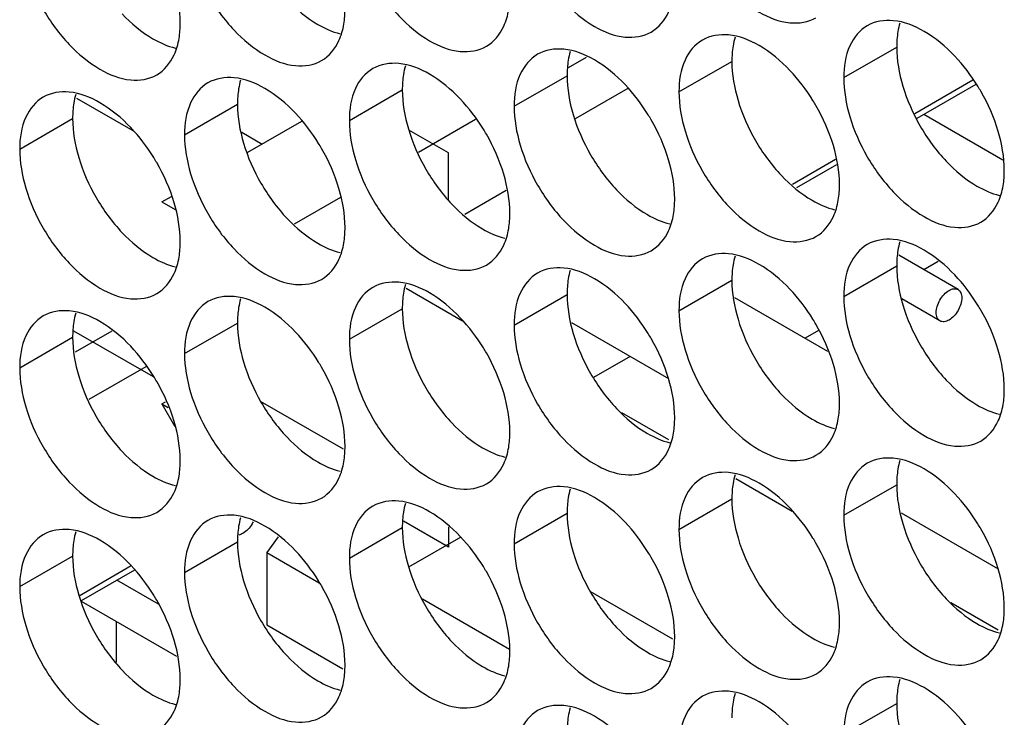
# Model space of a CAD drawing. Header units: inches. Extents: x 0 to 34, y 0 to 22.
# Tile 77 of 118: x 16.287 to 16.491, y 14.952 to 15.097. Entities that reach past the tile are written whole.
import ezdxf

# ---------------------------------------------------------------- set-up
doc = ezdxf.new("R2010")
doc.units = ezdxf.units.IN
doc.header["$LTSCALE"] = 1.87
doc.header["$MEASUREMENT"] = 0
doc.layers.get('0').update_dxf_attribs({"linetype": 'CONTINUOUS'})
doc.layers.add('5_ALL_CURVES', color=7, linetype='CONTINUOUS')

msp = doc.modelspace()

# ---------------------------------------------------------------- linework, layer by layer
at = {"color": 7, "linetype": 'CONTINUOUS'}
for p, q in [((16.45765, 15.08455), (16.46861, 15.09088)), ((16.4007, 15.08667), (16.40439, 15.0888)), ((16.42353, 15.08159), (16.43449, 15.08792)), ((16.38941, 15.07864), (16.40037, 15.08496)), ((16.48434, 15.084), (16.47236, 15.07708)), ((16.48498, 15.08314), (16.47278, 15.0761)), ((16.3553, 15.07568), (16.36626, 15.08201)), ((16.41297, 15.08232), (16.40202, 15.076)), ((16.29883, 15.08033), (16.31051, 15.07359)), ((16.32118, 15.07272), (16.33214, 15.07905)), ((16.49055, 15.06747), (16.4742, 15.07691)), ((16.28706, 15.06976), (16.29802, 15.07609)), ((16.3454, 15.07549), (16.33424, 15.06905)), ((16.38143, 15.07588), (16.36963, 15.06907)), ((16.45595, 15.0676), (16.44702, 15.06244)), ((16.45613, 15.06648), (16.4479, 15.06173)), ((16.38779, 15.06118), (16.37918, 15.05621)), ((16.31649, 15.0588), (16.31847, 15.05994)), ((16.31649, 15.0588), (16.31925, 15.05721)), ((16.35344, 15.05972), (16.34388, 15.0542)), ((16.48131, 15.04066), (16.46903, 15.04776)), ((16.47719, 15.04647), (16.47422, 15.04476)), ((16.45765, 15.03924), (16.46861, 15.04557)), ((16.42353, 15.03628), (16.43449, 15.04261)), ((16.36707, 15.04093), (16.37874, 15.03419)), ((16.38941, 15.03332), (16.40037, 15.03965)), ((16.43505, 15.03903), (16.45431, 15.02792)), ((16.47756, 15.03417), (16.46968, 15.03872)), ((16.3553, 15.03036), (16.36626, 15.03669)), ((16.30613, 15.03206), (16.29851, 15.02766)), ((16.32118, 15.02741), (16.33214, 15.03373)), ((16.45245, 15.03219), (16.44968, 15.03059)), ((16.28706, 15.02445), (16.29802, 15.03078)), ((16.41346, 15.0268), (16.40587, 15.02242)), ((16.31316, 15.02469), (16.30137, 15.01789)), ((16.31649, 15.01696), (16.31726, 15.0174)), ((16.31649, 15.01696), (16.31778, 15.01621)), ((16.31649, 15.01696), (16.31919, 15.01228)), ((16.35406, 15.00761), (16.33694, 15.0175)), ((16.41161, 15.01521), (16.42136, 15.00958)), ((16.4353, 15.00153), (16.44698, 14.99479)), ((16.45765, 14.99392), (16.46861, 15.00025)), ((16.42353, 14.99096), (16.43449, 14.99729)), ((16.38941, 14.98801), (16.40037, 14.99434)), ((16.3553, 14.98505), (16.36626, 14.99138)), ((16.34055, 14.98946), (16.33819, 14.98622)), ((16.37835, 14.9894), (16.36758, 14.98318)), ((16.32118, 14.98209), (16.33214, 14.98842)), ((16.28706, 14.97913), (16.29802, 14.98546)), ((16.33819, 14.98622), (16.34905, 14.97994)), ((16.33819, 14.98622), (16.33819, 14.97121)), ((16.31016, 14.98342), (16.29937, 14.97719)), ((16.3108, 14.98257), (16.29979, 14.97621)), ((16.31579, 14.9755), (16.30717, 14.98047)), ((16.4223, 14.96822), (16.40518, 14.9781)), ((16.31956, 14.96466), (16.29988, 14.97602)), ((16.37044, 14.97658), (16.38848, 14.96616)), ((16.47984, 14.97582), (16.4896, 14.97018)), ((16.30708, 14.96343), (16.30708, 14.97186)), ((16.33819, 14.97121), (16.35395, 14.96211)), ((16.45765, 14.94861), (16.46861, 14.95494))]:
    msp.add_line(p, q, dxfattribs=at)
at = {"color": 3, "linetype": 'CONTINUOUS'}
for p, q in [((16.33305, 15.07323), (16.33726, 15.07079)), ((16.40129, 15.03383), (16.42137, 15.02223)), ((16.46952, 14.99443), (16.48961, 14.98283))]:
    msp.add_line(p, q, dxfattribs=at)
at = {"color": 7, "linetype": 'CONTINUOUS'}
for points, knots in [([(16.4248, 15.11883), (16.42566, 15.11593), (16.42811, 15.11037), (16.43333, 15.10323), (16.43951, 15.09805), (16.44597, 15.0954), (16.45031, 15.09605), (16.4519, 15.09696)], [0, 0, 0, 0, 0.235115, 0.470233, 0.682481, 0.857347, 1, 1, 1, 1]), ([(16.39068, 15.11588), (16.39154, 15.11297), (16.39399, 15.10741), (16.39921, 15.10028), (16.4054, 15.09509), (16.41186, 15.09244), (16.41619, 15.09309), (16.41778, 15.094)], [0, 0, 0, 0, 0.235115, 0.470233, 0.682481, 0.857347, 1, 1, 1, 1]), ([(16.35656, 15.11292), (16.35742, 15.11001), (16.35988, 15.10445), (16.3651, 15.09732), (16.37128, 15.09213), (16.37774, 15.08948), (16.38208, 15.09013), (16.38366, 15.09105)], [0, 0, 0, 0, 0.235115, 0.470233, 0.682481, 0.857347, 1, 1, 1, 1]), ([(16.32244, 15.10996), (16.32331, 15.10706), (16.32576, 15.1015), (16.33098, 15.09436), (16.33716, 15.08918), (16.34362, 15.08652), (16.34796, 15.08717), (16.34955, 15.08809)], [0, 0, 0, 0, 0.235115, 0.470233, 0.682481, 0.857347, 1, 1, 1, 1]), ([(16.28832, 15.107), (16.28919, 15.1041), (16.29164, 15.09854), (16.29686, 15.0914), (16.30304, 15.08622), (16.3095, 15.08357), (16.31384, 15.08421), (16.31543, 15.08513)], [0, 0, 0, 0, 0.235115, 0.470233, 0.682481, 0.857347, 1, 1, 1, 1]), ([(16.41778, 15.094), (16.41937, 15.09492), (16.42139, 15.09745), (16.42221, 15.10038), (16.4224, 15.10155)], [0, 0, 0, 0, 0.608607, 1, 1, 1, 1]), ([(16.38366, 15.09105), (16.38525, 15.09196), (16.38727, 15.09449), (16.38809, 15.09743), (16.38829, 15.0986)], [0, 0, 0, 0, 0.608607, 1, 1, 1, 1]), ([(16.34955, 15.08809), (16.35113, 15.089), (16.35315, 15.09153), (16.35398, 15.09447), (16.35417, 15.09564)], [0, 0, 0, 0, 0.608607, 1, 1, 1, 1]), ([(16.46252, 15.09531), (16.46093, 15.09439), (16.4582, 15.09097), (16.45765, 15.0868), (16.45765, 15.08455)], [0, 0, 0, 0, 0.44922, 1, 1, 1, 1]), ([(16.48063, 15.08901), (16.47875, 15.09099), (16.4749, 15.09422), (16.47018, 15.09616), (16.46791, 15.09635)], [0, 0, 0, 0, 0.548282, 1, 1, 1, 1]), ([(16.44651, 15.08605), (16.44463, 15.08804), (16.44078, 15.09126), (16.43606, 15.0932), (16.43379, 15.0934)], [0, 0, 0, 0, 0.548282, 1, 1, 1, 1]), ([(16.31543, 15.08513), (16.31702, 15.08605), (16.31903, 15.08858), (16.31986, 15.09151), (16.32005, 15.09268)], [0, 0, 0, 0, 0.608607, 1, 1, 1, 1]), ([(16.4284, 15.09235), (16.42681, 15.09143), (16.42408, 15.08801), (16.42353, 15.08384), (16.42353, 15.08159)], [0, 0, 0, 0, 0.44922, 1, 1, 1, 1]), ([(16.39428, 15.08939), (16.39269, 15.08848), (16.38996, 15.08505), (16.38941, 15.08088), (16.38941, 15.07864)], [0, 0, 0, 0, 0.44922, 1, 1, 1, 1]), ([(16.41239, 15.0831), (16.41051, 15.08508), (16.40666, 15.0883), (16.40195, 15.09024), (16.39967, 15.09044)], [0, 0, 0, 0, 0.548282, 1, 1, 1, 1]), ([(16.37827, 15.08014), (16.37639, 15.08212), (16.37255, 15.08535), (16.36783, 15.08728), (16.36555, 15.08748)], [0, 0, 0, 0, 0.548282, 1, 1, 1, 1]), ([(16.36016, 15.08643), (16.35857, 15.08552), (16.35584, 15.08209), (16.3553, 15.07792), (16.3553, 15.07568)], [0, 0, 0, 0, 0.44922, 1, 1, 1, 1]), ([(16.32604, 15.08348), (16.32446, 15.08256), (16.32172, 15.07913), (16.32118, 15.07496), (16.32118, 15.07272)], [0, 0, 0, 0, 0.44922, 1, 1, 1, 1]), ([(16.34415, 15.07718), (16.34228, 15.07916), (16.33843, 15.08239), (16.33371, 15.08433), (16.33144, 15.08452)], [0, 0, 0, 0, 0.548282, 1, 1, 1, 1]), ([(16.31004, 15.07422), (16.30816, 15.0762), (16.30431, 15.07943), (16.29959, 15.08137), (16.29732, 15.08157)], [0, 0, 0, 0, 0.548282, 1, 1, 1, 1]), ([(16.48962, 15.07343), (16.48875, 15.07634), (16.48737, 15.07949), (16.48561, 15.08243), (16.4854, 15.08277)], [0, 0, 0, 0, 0.882712, 1, 1, 1, 1]), ([(16.29193, 15.08052), (16.29034, 15.0796), (16.28761, 15.07618), (16.28706, 15.07201), (16.28706, 15.06976)], [0, 0, 0, 0, 0.44922, 1, 1, 1, 1]), ([(16.4555, 15.07048), (16.45464, 15.07338), (16.45325, 15.07653), (16.45149, 15.07947), (16.45128, 15.07982)], [0, 0, 0, 0, 0.882712, 1, 1, 1, 1]), ([(16.42138, 15.06752), (16.42052, 15.07043), (16.41913, 15.07357), (16.41737, 15.07652), (16.41716, 15.07686)], [0, 0, 0, 0, 0.882712, 1, 1, 1, 1]), ([(16.45891, 15.07648), (16.45978, 15.07357), (16.46223, 15.06801), (16.46745, 15.06088), (16.47363, 15.05569), (16.48009, 15.05304), (16.48443, 15.05369), (16.48602, 15.05461)], [0, 0, 0, 0, 0.235115, 0.470233, 0.682481, 0.857347, 1, 1, 1, 1]), ([(16.38726, 15.06456), (16.3864, 15.06747), (16.38501, 15.07062), (16.38326, 15.07356), (16.38305, 15.0739)], [0, 0, 0, 0, 0.882712, 1, 1, 1, 1]), ([(16.4248, 15.07352), (16.42566, 15.07061), (16.42811, 15.06505), (16.43333, 15.05792), (16.43951, 15.05274), (16.44597, 15.05008), (16.45031, 15.05073), (16.4519, 15.05165)], [0, 0, 0, 0, 0.235115, 0.470233, 0.682481, 0.857347, 1, 1, 1, 1]), ([(16.35315, 15.0616), (16.35228, 15.06451), (16.35089, 15.06766), (16.34914, 15.0706), (16.34893, 15.07094)], [0, 0, 0, 0, 0.882712, 1, 1, 1, 1]), ([(16.39068, 15.07056), (16.39154, 15.06766), (16.39399, 15.0621), (16.39921, 15.05496), (16.4054, 15.04978), (16.41186, 15.04712), (16.41619, 15.04777), (16.41778, 15.04869)], [0, 0, 0, 0, 0.235115, 0.470233, 0.682481, 0.857347, 1, 1, 1, 1]), ([(16.31903, 15.05865), (16.31817, 15.06155), (16.31678, 15.0647), (16.31502, 15.06764), (16.31481, 15.06799)], [0, 0, 0, 0, 0.882712, 1, 1, 1, 1]), ([(16.35656, 15.0676), (16.35742, 15.0647), (16.35988, 15.05914), (16.3651, 15.05201), (16.37128, 15.04682), (16.37774, 15.04417), (16.38208, 15.04482), (16.38366, 15.04573)], [0, 0, 0, 0, 0.235115, 0.470233, 0.682481, 0.857347, 1, 1, 1, 1]), ([(16.32244, 15.06465), (16.32331, 15.06174), (16.32576, 15.05618), (16.33098, 15.04905), (16.33716, 15.04386), (16.34362, 15.04121), (16.34796, 15.04186), (16.34955, 15.04277)], [0, 0, 0, 0, 0.235115, 0.470233, 0.682481, 0.857347, 1, 1, 1, 1]), ([(16.28832, 15.06169), (16.28919, 15.05878), (16.29164, 15.05322), (16.29686, 15.04609), (16.30304, 15.04091), (16.3095, 15.03825), (16.31384, 15.0389), (16.31543, 15.03982)], [0, 0, 0, 0, 0.235115, 0.470233, 0.682481, 0.857347, 1, 1, 1, 1]), ([(16.48602, 15.05461), (16.4876, 15.05552), (16.48962, 15.05805), (16.49045, 15.06098), (16.49064, 15.06216)], [0, 0, 0, 0, 0.608607, 1, 1, 1, 1]), ([(16.4519, 15.05165), (16.45349, 15.05256), (16.4555, 15.05509), (16.45633, 15.05803), (16.45652, 15.0592)], [0, 0, 0, 0, 0.608607, 1, 1, 1, 1]), ([(16.41778, 15.04869), (16.41937, 15.04961), (16.42139, 15.05213), (16.42221, 15.05507), (16.4224, 15.05624)], [0, 0, 0, 0, 0.608607, 1, 1, 1, 1]), ([(16.38366, 15.04573), (16.38525, 15.04665), (16.38727, 15.04918), (16.38809, 15.05211), (16.38829, 15.05328)], [0, 0, 0, 0, 0.608607, 1, 1, 1, 1]), ([(16.48063, 15.0437), (16.47875, 15.04568), (16.4749, 15.0489), (16.47018, 15.05084), (16.46791, 15.05104)], [0, 0, 0, 0, 0.548282, 1, 1, 1, 1]), ([(16.34955, 15.04277), (16.35113, 15.04369), (16.35315, 15.04622), (16.35398, 15.04915), (16.35417, 15.05032)], [0, 0, 0, 0, 0.608607, 1, 1, 1, 1]), ([(16.46252, 15.04999), (16.46093, 15.04908), (16.4582, 15.04565), (16.45765, 15.04148), (16.45765, 15.03924)], [0, 0, 0, 0, 0.44922, 1, 1, 1, 1]), ([(16.31543, 15.03982), (16.31702, 15.04073), (16.31903, 15.04326), (16.31986, 15.0462), (16.32005, 15.04737)], [0, 0, 0, 0, 0.608607, 1, 1, 1, 1]), ([(16.4284, 15.04704), (16.42681, 15.04612), (16.42408, 15.04269), (16.42353, 15.03852), (16.42353, 15.03628)], [0, 0, 0, 0, 0.44922, 1, 1, 1, 1]), ([(16.44651, 15.04074), (16.44463, 15.04272), (16.44078, 15.04595), (16.43606, 15.04789), (16.43379, 15.04808)], [0, 0, 0, 0, 0.548282, 1, 1, 1, 1]), ([(16.41239, 15.03778), (16.41051, 15.03976), (16.40666, 15.04299), (16.40195, 15.04493), (16.39967, 15.04512)], [0, 0, 0, 0, 0.548282, 1, 1, 1, 1]), ([(16.39428, 15.04408), (16.39269, 15.04316), (16.38996, 15.03974), (16.38941, 15.03557), (16.38941, 15.03332)], [0, 0, 0, 0, 0.44922, 1, 1, 1, 1]), ([(16.36016, 15.04112), (16.35857, 15.0402), (16.35584, 15.03678), (16.3553, 15.03261), (16.3553, 15.03036)], [0, 0, 0, 0, 0.44922, 1, 1, 1, 1]), ([(16.37827, 15.03482), (16.37639, 15.03681), (16.37255, 15.04003), (16.36783, 15.04197), (16.36555, 15.04217)], [0, 0, 0, 0, 0.548282, 1, 1, 1, 1]), ([(16.47756, 15.03417), (16.47731, 15.03431), (16.47687, 15.03486), (16.47672, 15.03597), (16.47695, 15.03723), (16.47752, 15.03852), (16.47835, 15.03966), (16.47906, 15.04026), (16.47944, 15.04048)], [0, 0, 0, 0, 0.11765, 0.261899, 0.436986, 0.630945, 0.824906, 1, 1, 1, 1]), ([(16.47944, 15.04048), (16.47975, 15.04066), (16.48037, 15.04091), (16.48106, 15.04081), (16.48131, 15.04066)], [0, 0, 0, 0, 0.550728, 1, 1, 1, 1]), ([(16.48131, 15.04066), (16.48156, 15.04052), (16.482, 15.03997), (16.48215, 15.03887), (16.48193, 15.0376), (16.48136, 15.03631), (16.48053, 15.03517), (16.47981, 15.03457), (16.47944, 15.03435)], [0, 0, 0, 0, 0.11765, 0.261899, 0.436986, 0.630945, 0.824906, 1, 1, 1, 1]), ([(16.32604, 15.03816), (16.32446, 15.03725), (16.32172, 15.03382), (16.32118, 15.02965), (16.32118, 15.02741)], [0, 0, 0, 0, 0.44922, 1, 1, 1, 1]), ([(16.34415, 15.03187), (16.34228, 15.03385), (16.33843, 15.03707), (16.33371, 15.03901), (16.33144, 15.03921)], [0, 0, 0, 0, 0.548282, 1, 1, 1, 1]), ([(16.31004, 15.02891), (16.30816, 15.03089), (16.30431, 15.03412), (16.29959, 15.03605), (16.29732, 15.03625)], [0, 0, 0, 0, 0.548282, 1, 1, 1, 1]), ([(16.48962, 15.02812), (16.48875, 15.03103), (16.48737, 15.03418), (16.48561, 15.03712), (16.4854, 15.03746)], [0, 0, 0, 0, 0.882712, 1, 1, 1, 1]), ([(16.29193, 15.0352), (16.29034, 15.03429), (16.28761, 15.03086), (16.28706, 15.02669), (16.28706, 15.02445)], [0, 0, 0, 0, 0.44922, 1, 1, 1, 1]), ([(16.4555, 15.02516), (16.45464, 15.02807), (16.45325, 15.03122), (16.45149, 15.03416), (16.45128, 15.0345)], [0, 0, 0, 0, 0.882712, 1, 1, 1, 1]), ([(16.47944, 15.03435), (16.47913, 15.03417), (16.47851, 15.03392), (16.47781, 15.03402), (16.47756, 15.03417)], [0, 0, 0, 0, 0.550728, 1, 1, 1, 1]), ([(16.42138, 15.02221), (16.42052, 15.02511), (16.41913, 15.02826), (16.41737, 15.0312), (16.41716, 15.03154)], [0, 0, 0, 0, 0.882712, 1, 1, 1, 1]), ([(16.45891, 15.03116), (16.45978, 15.02826), (16.46223, 15.0227), (16.46745, 15.01556), (16.47363, 15.01038), (16.48009, 15.00773), (16.48443, 15.00838), (16.48602, 15.00929)], [0, 0, 0, 0, 0.235115, 0.470233, 0.682481, 0.857347, 1, 1, 1, 1]), ([(16.38726, 15.01925), (16.3864, 15.02215), (16.38501, 15.0253), (16.38326, 15.02825), (16.38305, 15.02859)], [0, 0, 0, 0, 0.882712, 1, 1, 1, 1]), ([(16.4248, 15.02821), (16.42566, 15.0253), (16.42811, 15.01974), (16.43333, 15.01261), (16.43951, 15.00742), (16.44597, 15.00477), (16.45031, 15.00542), (16.4519, 15.00633)], [0, 0, 0, 0, 0.235115, 0.470233, 0.682481, 0.857347, 1, 1, 1, 1]), ([(16.35315, 15.01629), (16.35228, 15.0192), (16.35089, 15.02234), (16.34914, 15.02529), (16.34893, 15.02563)], [0, 0, 0, 0, 0.882712, 1, 1, 1, 1]), ([(16.39068, 15.02525), (16.39154, 15.02234), (16.39399, 15.01678), (16.39921, 15.00965), (16.4054, 15.00446), (16.41186, 15.00181), (16.41619, 15.00246), (16.41778, 15.00338)], [0, 0, 0, 0, 0.235115, 0.470233, 0.682481, 0.857347, 1, 1, 1, 1]), ([(16.31903, 15.01333), (16.31817, 15.01624), (16.31678, 15.01939), (16.31502, 15.02233), (16.31481, 15.02267)], [0, 0, 0, 0, 0.882712, 1, 1, 1, 1]), ([(16.35656, 15.02229), (16.35742, 15.01938), (16.35988, 15.01382), (16.3651, 15.00669), (16.37128, 15.00151), (16.37774, 14.99885), (16.38208, 14.9995), (16.38366, 15.00042)], [0, 0, 0, 0, 0.235115, 0.470233, 0.682481, 0.857347, 1, 1, 1, 1]), ([(16.32244, 15.01933), (16.32331, 15.01643), (16.32576, 15.01087), (16.33098, 15.00373), (16.33716, 14.99855), (16.34362, 14.9959), (16.34796, 14.99654), (16.34955, 14.99746)], [0, 0, 0, 0, 0.235115, 0.470233, 0.682481, 0.857347, 1, 1, 1, 1]), ([(16.28832, 15.01637), (16.28919, 15.01347), (16.29164, 15.00791), (16.29686, 15.00078), (16.30304, 14.99559), (16.3095, 14.99294), (16.31384, 14.99359), (16.31543, 14.9945)], [0, 0, 0, 0, 0.235115, 0.470233, 0.682481, 0.857347, 1, 1, 1, 1]), ([(16.48602, 15.00929), (16.4876, 15.01021), (16.48962, 15.01274), (16.49045, 15.01567), (16.49064, 15.01684)], [0, 0, 0, 0, 0.608607, 1, 1, 1, 1]), ([(16.4519, 15.00633), (16.45349, 15.00725), (16.4555, 15.00978), (16.45633, 15.01271), (16.45652, 15.01388)], [0, 0, 0, 0, 0.608607, 1, 1, 1, 1]), ([(16.41778, 15.00338), (16.41937, 15.00429), (16.42139, 15.00682), (16.42221, 15.00976), (16.4224, 15.01093)], [0, 0, 0, 0, 0.608607, 1, 1, 1, 1]), ([(16.38366, 15.00042), (16.38525, 15.00133), (16.38727, 15.00386), (16.38809, 15.0068), (16.38829, 15.00797)], [0, 0, 0, 0, 0.608607, 1, 1, 1, 1]), ([(16.48063, 14.99838), (16.47875, 15.00037), (16.4749, 15.00359), (16.47018, 15.00553), (16.46791, 15.00573)], [0, 0, 0, 0, 0.548282, 1, 1, 1, 1]), ([(16.34955, 14.99746), (16.35113, 14.99838), (16.35315, 15.00091), (16.35398, 15.00384), (16.35417, 15.00501)], [0, 0, 0, 0, 0.608607, 1, 1, 1, 1]), ([(16.46252, 15.00468), (16.46093, 15.00376), (16.4582, 15.00034), (16.45765, 14.99617), (16.45765, 14.99392)], [0, 0, 0, 0, 0.44922, 1, 1, 1, 1]), ([(16.31543, 14.9945), (16.31702, 14.99542), (16.31903, 14.99795), (16.31986, 15.00088), (16.32005, 15.00205)], [0, 0, 0, 0, 0.608607, 1, 1, 1, 1]), ([(16.4284, 15.00172), (16.42681, 15.00081), (16.42408, 14.99738), (16.42353, 14.99321), (16.42353, 14.99096)], [0, 0, 0, 0, 0.44922, 1, 1, 1, 1]), ([(16.44651, 14.99543), (16.44463, 14.99741), (16.44078, 15.00063), (16.43606, 15.00257), (16.43379, 15.00277)], [0, 0, 0, 0, 0.548282, 1, 1, 1, 1]), ([(16.41239, 14.99247), (16.41051, 14.99445), (16.40666, 14.99767), (16.40195, 14.99961), (16.39967, 14.99981)], [0, 0, 0, 0, 0.548282, 1, 1, 1, 1]), ([(16.39428, 14.99876), (16.39269, 14.99785), (16.38996, 14.99442), (16.38941, 14.99025), (16.38941, 14.98801)], [0, 0, 0, 0, 0.44922, 1, 1, 1, 1]), ([(16.36016, 14.99581), (16.35857, 14.99489), (16.35584, 14.99146), (16.3553, 14.98729), (16.3553, 14.98505)], [0, 0, 0, 0, 0.44922, 1, 1, 1, 1]), ([(16.37827, 14.98951), (16.37639, 14.99149), (16.37255, 14.99472), (16.36783, 14.99666), (16.36555, 14.99685)], [0, 0, 0, 0, 0.548282, 1, 1, 1, 1]), ([(16.34415, 14.98655), (16.34228, 14.98853), (16.33843, 14.99176), (16.33371, 14.9937), (16.33144, 14.9939)], [0, 0, 0, 0, 0.548282, 1, 1, 1, 1]), ([(16.32604, 14.99285), (16.32446, 14.99193), (16.32172, 14.98851), (16.32118, 14.98434), (16.32118, 14.98209)], [0, 0, 0, 0, 0.44922, 1, 1, 1, 1]), ([(16.33537, 14.99252), (16.3353, 14.99239), (16.335, 14.99183), (16.33437, 14.99096), (16.33342, 14.99017), (16.33272, 14.98987), (16.33242, 14.98982)], [0, 0, 0, 0, 0.108323, 0.458809, 0.775203, 1, 1, 1, 1]), ([(16.48962, 14.98281), (16.48875, 14.98571), (16.48737, 14.98886), (16.48561, 14.9918), (16.4854, 14.99215)], [0, 0, 0, 0, 0.882712, 1, 1, 1, 1]), ([(16.29193, 14.98989), (16.29034, 14.98897), (16.28761, 14.98555), (16.28706, 14.98138), (16.28706, 14.97913)], [0, 0, 0, 0, 0.44922, 1, 1, 1, 1]), ([(16.31004, 14.98359), (16.30816, 14.98558), (16.30431, 14.9888), (16.29959, 14.99074), (16.29732, 14.99094)], [0, 0, 0, 0, 0.548282, 1, 1, 1, 1]), ([(16.4555, 14.97985), (16.45464, 14.98275), (16.45325, 14.9859), (16.45149, 14.98885), (16.45128, 14.98919)], [0, 0, 0, 0, 0.882712, 1, 1, 1, 1]), ([(16.42138, 14.97689), (16.42052, 14.9798), (16.41913, 14.98295), (16.41737, 14.98589), (16.41716, 14.98623)], [0, 0, 0, 0, 0.882712, 1, 1, 1, 1]), ([(16.45891, 14.98585), (16.45978, 14.98294), (16.46223, 14.97738), (16.46745, 14.97025), (16.47363, 14.96507), (16.48009, 14.96241), (16.48443, 14.96306), (16.48602, 14.96398)], [0, 0, 0, 0, 0.235115, 0.470233, 0.682481, 0.857347, 1, 1, 1, 1]), ([(16.38726, 14.97393), (16.3864, 14.97684), (16.38501, 14.97999), (16.38326, 14.98293), (16.38305, 14.98327)], [0, 0, 0, 0, 0.882712, 1, 1, 1, 1]), ([(16.4248, 14.98289), (16.42566, 14.97999), (16.42811, 14.97443), (16.43333, 14.96729), (16.43951, 14.96211), (16.44597, 14.95945), (16.45031, 14.9601), (16.4519, 14.96102)], [0, 0, 0, 0, 0.235115, 0.470233, 0.682481, 0.857347, 1, 1, 1, 1]), ([(16.35315, 14.97098), (16.35228, 14.97388), (16.35089, 14.97703), (16.34914, 14.97997), (16.34893, 14.98032)], [0, 0, 0, 0, 0.882712, 1, 1, 1, 1]), ([(16.39068, 14.97993), (16.39154, 14.97703), (16.39399, 14.97147), (16.39921, 14.96433), (16.4054, 14.95915), (16.41186, 14.9565), (16.41619, 14.95715), (16.41778, 14.95806)], [0, 0, 0, 0, 0.235115, 0.470233, 0.682481, 0.857347, 1, 1, 1, 1]), ([(16.31903, 14.96802), (16.31817, 14.97092), (16.31678, 14.97407), (16.31502, 14.97702), (16.31481, 14.97736)], [0, 0, 0, 0, 0.882712, 1, 1, 1, 1]), ([(16.35656, 14.97698), (16.35742, 14.97407), (16.35988, 14.96851), (16.3651, 14.96138), (16.37128, 14.95619), (16.37774, 14.95354), (16.38208, 14.95419), (16.38366, 14.9551)], [0, 0, 0, 0, 0.235115, 0.470233, 0.682481, 0.857347, 1, 1, 1, 1]), ([(16.32244, 14.97402), (16.32331, 14.97111), (16.32576, 14.96555), (16.33098, 14.95842), (16.33716, 14.95323), (16.34362, 14.95058), (16.34796, 14.95123), (16.34955, 14.95215)], [0, 0, 0, 0, 0.235115, 0.470233, 0.682481, 0.857347, 1, 1, 1, 1]), ([(16.28832, 14.97106), (16.28919, 14.96815), (16.29164, 14.9626), (16.29686, 14.95546), (16.30304, 14.95028), (16.3095, 14.94762), (16.31384, 14.94827), (16.31543, 14.94919)], [0, 0, 0, 0, 0.235115, 0.470233, 0.682481, 0.857347, 1, 1, 1, 1]), ([(16.48602, 14.96398), (16.4876, 14.96489), (16.48962, 14.96742), (16.49045, 14.97036), (16.49064, 14.97153)], [0, 0, 0, 0, 0.608607, 1, 1, 1, 1]), ([(16.4519, 14.96102), (16.45349, 14.96193), (16.4555, 14.96446), (16.45633, 14.9674), (16.45652, 14.96857)], [0, 0, 0, 0, 0.608607, 1, 1, 1, 1]), ([(16.41778, 14.95806), (16.41937, 14.95898), (16.42139, 14.96151), (16.42221, 14.96444), (16.4224, 14.96561)], [0, 0, 0, 0, 0.608607, 1, 1, 1, 1]), ([(16.38366, 14.9551), (16.38525, 14.95602), (16.38727, 14.95855), (16.38809, 14.96148), (16.38829, 14.96265)], [0, 0, 0, 0, 0.608607, 1, 1, 1, 1]), ([(16.34955, 14.95215), (16.35113, 14.95306), (16.35315, 14.95559), (16.35398, 14.95853), (16.35417, 14.9597)], [0, 0, 0, 0, 0.608607, 1, 1, 1, 1]), ([(16.46252, 14.95937), (16.46093, 14.95845), (16.4582, 14.95502), (16.45765, 14.95085), (16.45765, 14.94861)], [0, 0, 0, 0, 0.44922, 1, 1, 1, 1]), ([(16.48063, 14.95307), (16.47875, 14.95505), (16.4749, 14.95828), (16.47018, 14.96022), (16.46791, 14.96041)], [0, 0, 0, 0, 0.548282, 1, 1, 1, 1]), ([(16.31543, 14.94919), (16.31702, 14.9501), (16.31903, 14.95263), (16.31986, 14.95557), (16.32005, 14.95674)], [0, 0, 0, 0, 0.608607, 1, 1, 1, 1]), ([(16.44651, 14.95011), (16.44463, 14.95209), (16.44078, 14.95532), (16.43606, 14.95726), (16.43379, 14.95745)], [0, 0, 0, 0, 0.548282, 1, 1, 1, 1]), ([(16.4284, 14.95641), (16.42681, 14.95549), (16.42408, 14.95206), (16.42353, 14.94789), (16.42353, 14.94565)], [0, 0, 0, 0, 0.44922, 1, 1, 1, 1]), ([(16.39428, 14.95345), (16.39269, 14.95253), (16.38996, 14.94911), (16.38941, 14.94494), (16.38941, 14.94269)], [0, 0, 0, 0, 0.44922, 1, 1, 1, 1]), ([(16.41239, 14.94715), (16.41051, 14.94914), (16.40666, 14.95236), (16.40195, 14.9543), (16.39967, 14.9545)], [0, 0, 0, 0, 0.548282, 1, 1, 1, 1])]:
    msp.add_open_spline(points, degree=3, knots=knots, dxfattribs=at)
for points in [[(16.32029, 15.09589), (16.32029, 15.09861), (16.31981, 15.10134), (16.31903, 15.10396)], [(16.35417, 15.09564), (16.35434, 15.0967), (16.35441, 15.09778), (16.35441, 15.09884)], [(16.32005, 15.09268), (16.32023, 15.09374), (16.32029, 15.09482), (16.32029, 15.09589)], [(16.46791, 15.09635), (16.46605, 15.09652), (16.4641, 15.09622), (16.46252, 15.09531)], [(16.43379, 15.0934), (16.43194, 15.09356), (16.42999, 15.09327), (16.4284, 15.09235)], [(16.39967, 15.09044), (16.39782, 15.0906), (16.39587, 15.09031), (16.39428, 15.08939)], [(16.36555, 15.08748), (16.3637, 15.08764), (16.36175, 15.08735), (16.36016, 15.08643)], [(16.4854, 15.08277), (16.48402, 15.08501), (16.48243, 15.08711), (16.48063, 15.08901)], [(16.45128, 15.07982), (16.4499, 15.08205), (16.44831, 15.08415), (16.44651, 15.08605)], [(16.33144, 15.08452), (16.32958, 15.08468), (16.32763, 15.08439), (16.32604, 15.08348)], [(16.41716, 15.07686), (16.41579, 15.07909), (16.41419, 15.08119), (16.41239, 15.0831)], [(16.45765, 15.08455), (16.45765, 15.08183), (16.45813, 15.0791), (16.45891, 15.07648)], [(16.29732, 15.08157), (16.29546, 15.08173), (16.29351, 15.08143), (16.29193, 15.08052)], [(16.42353, 15.08159), (16.42353, 15.07887), (16.42402, 15.07614), (16.4248, 15.07352)], [(16.38305, 15.0739), (16.38167, 15.07613), (16.38008, 15.07823), (16.37827, 15.08014)], [(16.34893, 15.07094), (16.34755, 15.07318), (16.34596, 15.07528), (16.34415, 15.07718)], [(16.38941, 15.07864), (16.38941, 15.07591), (16.3899, 15.07319), (16.39068, 15.07056)], [(16.3553, 15.07568), (16.3553, 15.07295), (16.35578, 15.07023), (16.35656, 15.0676)], [(16.31481, 15.06799), (16.31343, 15.07022), (16.31184, 15.07232), (16.31004, 15.07422)], [(16.49088, 15.06536), (16.49088, 15.06809), (16.4904, 15.07081), (16.48962, 15.07343)], [(16.32118, 15.07272), (16.32118, 15.07), (16.32166, 15.06727), (16.32244, 15.06465)], [(16.28706, 15.06976), (16.28706, 15.06704), (16.28755, 15.06431), (16.28832, 15.06169)], [(16.45677, 15.0624), (16.45677, 15.06513), (16.45628, 15.06785), (16.4555, 15.07048)], [(16.42265, 15.05945), (16.42265, 15.06217), (16.42216, 15.0649), (16.42138, 15.06752)], [(16.49064, 15.06216), (16.49082, 15.06322), (16.49088, 15.0643), (16.49088, 15.06536)], [(16.38853, 15.05649), (16.38853, 15.05921), (16.38804, 15.06194), (16.38726, 15.06456)], [(16.35441, 15.05353), (16.35441, 15.05625), (16.35393, 15.05898), (16.35315, 15.0616)], [(16.45652, 15.0592), (16.4567, 15.06026), (16.45677, 15.06134), (16.45677, 15.0624)], [(16.32029, 15.05057), (16.32029, 15.0533), (16.31981, 15.05602), (16.31903, 15.05865)], [(16.4224, 15.05624), (16.42258, 15.0573), (16.42265, 15.05838), (16.42265, 15.05945)], [(16.38829, 15.05328), (16.38846, 15.05434), (16.38853, 15.05542), (16.38853, 15.05649)], [(16.35417, 15.05032), (16.35434, 15.05138), (16.35441, 15.05246), (16.35441, 15.05353)], [(16.32005, 15.04737), (16.32023, 15.04843), (16.32029, 15.04951), (16.32029, 15.05057)], [(16.46791, 15.05104), (16.46605, 15.0512), (16.4641, 15.05091), (16.46252, 15.04999)], [(16.43379, 15.04808), (16.43194, 15.04824), (16.42999, 15.04795), (16.4284, 15.04704)], [(16.39967, 15.04512), (16.39782, 15.04529), (16.39587, 15.04499), (16.39428, 15.04408)], [(16.36555, 15.04217), (16.3637, 15.04233), (16.36175, 15.04204), (16.36016, 15.04112)], [(16.4854, 15.03746), (16.48402, 15.03969), (16.48243, 15.04179), (16.48063, 15.0437)], [(16.45128, 15.0345), (16.4499, 15.03673), (16.44831, 15.03884), (16.44651, 15.04074)], [(16.33144, 15.03921), (16.32958, 15.03937), (16.32763, 15.03908), (16.32604, 15.03816)], [(16.45765, 15.03924), (16.45765, 15.03651), (16.45813, 15.03379), (16.45891, 15.03116)], [(16.29732, 15.03625), (16.29546, 15.03641), (16.29351, 15.03612), (16.29193, 15.0352)], [(16.41716, 15.03154), (16.41579, 15.03378), (16.41419, 15.03588), (16.41239, 15.03778)], [(16.42353, 15.03628), (16.42353, 15.03356), (16.42402, 15.03083), (16.4248, 15.02821)], [(16.38305, 15.02859), (16.38167, 15.03082), (16.38008, 15.03292), (16.37827, 15.03482)], [(16.38941, 15.03332), (16.38941, 15.0306), (16.3899, 15.02787), (16.39068, 15.02525)], [(16.34893, 15.02563), (16.34755, 15.02786), (16.34596, 15.02996), (16.34415, 15.03187)], [(16.3553, 15.03036), (16.3553, 15.02764), (16.35578, 15.02491), (16.35656, 15.02229)], [(16.31481, 15.02267), (16.31343, 15.0249), (16.31184, 15.027), (16.31004, 15.02891)], [(16.49088, 15.02005), (16.49088, 15.02277), (16.4904, 15.0255), (16.48962, 15.02812)], [(16.32118, 15.02741), (16.32118, 15.02468), (16.32166, 15.02196), (16.32244, 15.01933)], [(16.28706, 15.02445), (16.28706, 15.02172), (16.28755, 15.019), (16.28832, 15.01637)], [(16.45677, 15.01709), (16.45677, 15.01981), (16.45628, 15.02254), (16.4555, 15.02516)], [(16.42265, 15.01413), (16.42265, 15.01686), (16.42216, 15.01958), (16.42138, 15.02221)], [(16.49064, 15.01684), (16.49082, 15.0179), (16.49088, 15.01898), (16.49088, 15.02005)], [(16.38853, 15.01117), (16.38853, 15.0139), (16.38804, 15.01662), (16.38726, 15.01925)], [(16.35441, 15.00822), (16.35441, 15.01094), (16.35393, 15.01367), (16.35315, 15.01629)], [(16.45652, 15.01388), (16.4567, 15.01494), (16.45677, 15.01602), (16.45677, 15.01709)], [(16.4224, 15.01093), (16.42258, 15.01199), (16.42265, 15.01307), (16.42265, 15.01413)], [(16.32029, 15.00526), (16.32029, 15.00798), (16.31981, 15.01071), (16.31903, 15.01333)], [(16.38829, 15.00797), (16.38846, 15.00903), (16.38853, 15.01011), (16.38853, 15.01117)], [(16.35417, 15.00501), (16.35434, 15.00607), (16.35441, 15.00715), (16.35441, 15.00822)], [(16.46791, 15.00573), (16.46605, 15.00589), (16.4641, 15.0056), (16.46252, 15.00468)], [(16.32005, 15.00205), (16.32023, 15.00311), (16.32029, 15.00419), (16.32029, 15.00526)], [(16.43379, 15.00277), (16.43194, 15.00293), (16.42999, 15.00264), (16.4284, 15.00172)], [(16.39967, 14.99981), (16.39782, 14.99997), (16.39587, 14.99968), (16.39428, 14.99876)], [(16.4854, 14.99215), (16.48402, 14.99438), (16.48243, 14.99648), (16.48063, 14.99838)], [(16.36555, 14.99685), (16.3637, 14.99701), (16.36175, 14.99672), (16.36016, 14.99581)], [(16.45128, 14.98919), (16.4499, 14.99142), (16.44831, 14.99352), (16.44651, 14.99543)], [(16.33144, 14.9939), (16.32958, 14.99406), (16.32763, 14.99376), (16.32604, 14.99285)], [(16.45765, 14.99392), (16.45765, 14.9912), (16.45813, 14.98847), (16.45891, 14.98585)], [(16.41716, 14.98623), (16.41579, 14.98846), (16.41419, 14.99056), (16.41239, 14.99247)], [(16.29732, 14.99094), (16.29546, 14.9911), (16.29351, 14.99081), (16.29193, 14.98989)], [(16.38305, 14.98327), (16.38167, 14.98551), (16.38008, 14.98761), (16.37827, 14.98951)], [(16.42353, 14.99096), (16.42353, 14.98824), (16.42402, 14.98552), (16.4248, 14.98289)], [(16.38941, 14.98801), (16.38941, 14.98528), (16.3899, 14.98256), (16.39068, 14.97993)], [(16.34893, 14.98032), (16.34755, 14.98255), (16.34596, 14.98465), (16.34415, 14.98655)], [(16.31481, 14.97736), (16.31343, 14.97959), (16.31184, 14.98169), (16.31004, 14.98359)], [(16.3553, 14.98505), (16.3553, 14.98233), (16.35578, 14.9796), (16.35656, 14.97698)], [(16.32118, 14.98209), (16.32118, 14.97937), (16.32166, 14.97664), (16.32244, 14.97402)], [(16.49088, 14.97473), (16.49088, 14.97746), (16.4904, 14.98018), (16.48962, 14.98281)], [(16.28706, 14.97913), (16.28706, 14.97641), (16.28755, 14.97368), (16.28832, 14.97106)], [(16.45677, 14.97178), (16.45677, 14.9745), (16.45628, 14.97723), (16.4555, 14.97985)], [(16.42265, 14.96882), (16.42265, 14.97154), (16.42216, 14.97427), (16.42138, 14.97689)], [(16.38853, 14.96586), (16.38853, 14.96858), (16.38804, 14.97131), (16.38726, 14.97393)], [(16.49064, 14.97153), (16.49082, 14.97259), (16.49088, 14.97367), (16.49088, 14.97473)], [(16.35441, 14.9629), (16.35441, 14.96563), (16.35393, 14.96835), (16.35315, 14.97098)], [(16.45652, 14.96857), (16.4567, 14.96963), (16.45677, 14.97071), (16.45677, 14.97178)], [(16.4224, 14.96561), (16.42258, 14.96667), (16.42265, 14.96775), (16.42265, 14.96882)], [(16.32029, 14.95994), (16.32029, 14.96267), (16.31981, 14.96539), (16.31903, 14.96802)], [(16.38829, 14.96265), (16.38846, 14.96371), (16.38853, 14.96479), (16.38853, 14.96586)], [(16.35417, 14.9597), (16.35434, 14.96076), (16.35441, 14.96184), (16.35441, 14.9629)], [(16.32005, 14.95674), (16.32023, 14.9578), (16.32029, 14.95888), (16.32029, 14.95994)], [(16.46791, 14.96041), (16.46605, 14.96057), (16.4641, 14.96028), (16.46252, 14.95937)], [(16.43379, 14.95745), (16.43194, 14.95762), (16.42999, 14.95732), (16.4284, 14.95641)], [(16.39967, 14.9545), (16.39782, 14.95466), (16.39587, 14.95437), (16.39428, 14.95345)], [(16.4854, 14.94683), (16.48402, 14.94906), (16.48243, 14.95117), (16.48063, 14.95307)]]:
    msp.add_open_spline(points, degree=3, dxfattribs=at)
at = {"color": 3, "linetype": 'CONTINUOUS'}
for points, knots in [([(16.3424, 15.10071), (16.34427, 15.09873), (16.34768, 15.09588), (16.35177, 15.09403), (16.3534, 15.09365)], [0, 0, 0, 0, 0.619597, 1, 1, 1, 1]), ([(16.30828, 15.09775), (16.31016, 15.09577), (16.31356, 15.09292), (16.31765, 15.09107), (16.31929, 15.09069)], [0, 0, 0, 0, 0.619597, 1, 1, 1, 1]), ([(16.46987, 15.08281), (16.47074, 15.0799), (16.47319, 15.07434), (16.47679, 15.06943), (16.47887, 15.06723)], [0, 0, 0, 0, 0.499997, 1, 1, 1, 1]), ([(16.43576, 15.07985), (16.43662, 15.07694), (16.43907, 15.07138), (16.44267, 15.06647), (16.44475, 15.06427)], [0, 0, 0, 0, 0.499997, 1, 1, 1, 1]), ([(16.40164, 15.07689), (16.4025, 15.07398), (16.40496, 15.06842), (16.40855, 15.06351), (16.41063, 15.06131)], [0, 0, 0, 0, 0.499997, 1, 1, 1, 1]), ([(16.36752, 15.07393), (16.36838, 15.07103), (16.37084, 15.06547), (16.37443, 15.06055), (16.37651, 15.05836)], [0, 0, 0, 0, 0.499997, 1, 1, 1, 1]), ([(16.3334, 15.07098), (16.33427, 15.06807), (16.33672, 15.06251), (16.34032, 15.05759), (16.3424, 15.0554)], [0, 0, 0, 0, 0.499997, 1, 1, 1, 1]), ([(16.29929, 15.06802), (16.30015, 15.06511), (16.3026, 15.05955), (16.3062, 15.05464), (16.30828, 15.05244)], [0, 0, 0, 0, 0.499997, 1, 1, 1, 1]), ([(16.47887, 15.06723), (16.48075, 15.06525), (16.48415, 15.06239), (16.48824, 15.06055), (16.48988, 15.06016)], [0, 0, 0, 0, 0.619597, 1, 1, 1, 1]), ([(16.44475, 15.06427), (16.44663, 15.06229), (16.45003, 15.05944), (16.45412, 15.05759), (16.45576, 15.0572)], [0, 0, 0, 0, 0.619597, 1, 1, 1, 1]), ([(16.41063, 15.06131), (16.41251, 15.05933), (16.41591, 15.05648), (16.42, 15.05463), (16.42164, 15.05425)], [0, 0, 0, 0, 0.619597, 1, 1, 1, 1]), ([(16.37651, 15.05836), (16.37839, 15.05637), (16.3818, 15.05352), (16.38588, 15.05167), (16.38752, 15.05129)], [0, 0, 0, 0, 0.619597, 1, 1, 1, 1]), ([(16.3424, 15.0554), (16.34427, 15.05342), (16.34768, 15.05056), (16.35177, 15.04872), (16.3534, 15.04833)], [0, 0, 0, 0, 0.619597, 1, 1, 1, 1]), ([(16.30828, 15.05244), (16.31016, 15.05046), (16.31356, 15.0476), (16.31765, 15.04576), (16.31929, 15.04537)], [0, 0, 0, 0, 0.619597, 1, 1, 1, 1]), ([(16.46987, 15.03749), (16.47074, 15.03459), (16.47319, 15.02903), (16.47679, 15.02411), (16.47887, 15.02192)], [0, 0, 0, 0, 0.499997, 1, 1, 1, 1]), ([(16.43576, 15.03453), (16.43662, 15.03163), (16.43907, 15.02607), (16.44267, 15.02115), (16.44475, 15.01896)], [0, 0, 0, 0, 0.499997, 1, 1, 1, 1]), ([(16.40164, 15.03158), (16.4025, 15.02867), (16.40496, 15.02311), (16.40855, 15.0182), (16.41063, 15.016)], [0, 0, 0, 0, 0.499997, 1, 1, 1, 1]), ([(16.36752, 15.02862), (16.36838, 15.02571), (16.37084, 15.02015), (16.37443, 15.01524), (16.37651, 15.01304)], [0, 0, 0, 0, 0.499997, 1, 1, 1, 1]), ([(16.3334, 15.02566), (16.33427, 15.02276), (16.33672, 15.0172), (16.34032, 15.01228), (16.3424, 15.01008)], [0, 0, 0, 0, 0.499997, 1, 1, 1, 1]), ([(16.29929, 15.0227), (16.30015, 15.0198), (16.3026, 15.01424), (16.3062, 15.00932), (16.30828, 15.00713)], [0, 0, 0, 0, 0.499997, 1, 1, 1, 1]), ([(16.47887, 15.02192), (16.48075, 15.01993), (16.48415, 15.01708), (16.48824, 15.01523), (16.48988, 15.01485)], [0, 0, 0, 0, 0.619597, 1, 1, 1, 1]), ([(16.44475, 15.01896), (16.44663, 15.01698), (16.45003, 15.01412), (16.45412, 15.01227), (16.45576, 15.01189)], [0, 0, 0, 0, 0.619597, 1, 1, 1, 1]), ([(16.41063, 15.016), (16.41251, 15.01402), (16.41591, 15.01116), (16.42, 15.00932), (16.42164, 15.00893)], [0, 0, 0, 0, 0.619597, 1, 1, 1, 1]), ([(16.37651, 15.01304), (16.37839, 15.01106), (16.3818, 15.00821), (16.38588, 15.00636), (16.38752, 15.00597)], [0, 0, 0, 0, 0.619597, 1, 1, 1, 1]), ([(16.3424, 15.01008), (16.34427, 15.0081), (16.34768, 15.00525), (16.35177, 15.0034), (16.3534, 15.00302)], [0, 0, 0, 0, 0.619597, 1, 1, 1, 1]), ([(16.30828, 15.00713), (16.31016, 15.00514), (16.31356, 15.00229), (16.31765, 15.00044), (16.31929, 15.00006)], [0, 0, 0, 0, 0.619597, 1, 1, 1, 1]), ([(16.46987, 14.99218), (16.47074, 14.98927), (16.47319, 14.98371), (16.47679, 14.9788), (16.47887, 14.9766)], [0, 0, 0, 0, 0.499997, 1, 1, 1, 1]), ([(16.43576, 14.98922), (16.43662, 14.98631), (16.43907, 14.98075), (16.44267, 14.97584), (16.44475, 14.97364)], [0, 0, 0, 0, 0.499997, 1, 1, 1, 1]), ([(16.40164, 14.98626), (16.4025, 14.98336), (16.40496, 14.9778), (16.40855, 14.97288), (16.41063, 14.97069)], [0, 0, 0, 0, 0.499997, 1, 1, 1, 1]), ([(16.36752, 14.9833), (16.36838, 14.9804), (16.37084, 14.97484), (16.37443, 14.96992), (16.37651, 14.96773)], [0, 0, 0, 0, 0.499997, 1, 1, 1, 1]), ([(16.3334, 14.98035), (16.33427, 14.97744), (16.33672, 14.97188), (16.34032, 14.96697), (16.3424, 14.96477)], [0, 0, 0, 0, 0.499997, 1, 1, 1, 1]), ([(16.29929, 14.97739), (16.30015, 14.97448), (16.3026, 14.96892), (16.3062, 14.96401), (16.30828, 14.96181)], [0, 0, 0, 0, 0.499997, 1, 1, 1, 1]), ([(16.47887, 14.9766), (16.48075, 14.97462), (16.48415, 14.97177), (16.48824, 14.96992), (16.48988, 14.96953)], [0, 0, 0, 0, 0.619597, 1, 1, 1, 1]), ([(16.44475, 14.97364), (16.44663, 14.97166), (16.45003, 14.96881), (16.45412, 14.96696), (16.45576, 14.96658)], [0, 0, 0, 0, 0.619597, 1, 1, 1, 1]), ([(16.41063, 14.97069), (16.41251, 14.9687), (16.41591, 14.96585), (16.42, 14.964), (16.42164, 14.96362)], [0, 0, 0, 0, 0.619597, 1, 1, 1, 1]), ([(16.37651, 14.96773), (16.37839, 14.96575), (16.3818, 14.96289), (16.38588, 14.96105), (16.38752, 14.96066)], [0, 0, 0, 0, 0.619597, 1, 1, 1, 1]), ([(16.3424, 14.96477), (16.34427, 14.96279), (16.34768, 14.95993), (16.35177, 14.95809), (16.3534, 14.9577)], [0, 0, 0, 0, 0.619597, 1, 1, 1, 1]), ([(16.30828, 14.96181), (16.31016, 14.95983), (16.31356, 14.95698), (16.31765, 14.95513), (16.31929, 14.95475)], [0, 0, 0, 0, 0.619597, 1, 1, 1, 1])]:
    msp.add_open_spline(points, degree=3, knots=knots, dxfattribs=at)
for points in [[(16.46926, 15.09587), (16.46909, 15.09528), (16.46895, 15.09469), (16.46885, 15.09409)], [(16.46885, 15.09409), (16.46868, 15.09303), (16.46861, 15.09195), (16.46861, 15.09088)], [(16.43473, 15.09113), (16.43456, 15.09007), (16.43449, 15.08899), (16.43449, 15.08792)], [(16.43514, 15.09291), (16.43497, 15.09233), (16.43483, 15.09173), (16.43473, 15.09113)], [(16.40103, 15.08995), (16.40085, 15.08937), (16.40072, 15.08877), (16.40062, 15.08817)], [(16.46861, 15.09088), (16.46861, 15.08816), (16.46909, 15.08543), (16.46987, 15.08281)], [(16.40062, 15.08817), (16.40044, 15.08711), (16.40037, 15.08603), (16.40037, 15.08496)], [(16.43449, 15.08792), (16.43449, 15.0852), (16.43498, 15.08247), (16.43576, 15.07985)], [(16.3665, 15.08521), (16.36632, 15.08415), (16.36626, 15.08307), (16.36626, 15.08201)], [(16.36691, 15.087), (16.36673, 15.08641), (16.3666, 15.08582), (16.3665, 15.08521)], [(16.33279, 15.08404), (16.33261, 15.08345), (16.33248, 15.08286), (16.33238, 15.08225)], [(16.40037, 15.08496), (16.40037, 15.08224), (16.40086, 15.07951), (16.40164, 15.07689)], [(16.29867, 15.08108), (16.2985, 15.0805), (16.29836, 15.0799), (16.29826, 15.0793)], [(16.33238, 15.08225), (16.33221, 15.08119), (16.33214, 15.08012), (16.33214, 15.07905)], [(16.36626, 15.08201), (16.36626, 15.07928), (16.36674, 15.07656), (16.36752, 15.07393)], [(16.29826, 15.0793), (16.29809, 15.07824), (16.29802, 15.07716), (16.29802, 15.07609)], [(16.33214, 15.07905), (16.33214, 15.07632), (16.33262, 15.0736), (16.3334, 15.07098)], [(16.29802, 15.07609), (16.29802, 15.07337), (16.29851, 15.07064), (16.29929, 15.06802)], [(16.46926, 15.05056), (16.46909, 15.04997), (16.46895, 15.04937), (16.46885, 15.04877)], [(16.46885, 15.04877), (16.46868, 15.04771), (16.46861, 15.04663), (16.46861, 15.04557)], [(16.43514, 15.0476), (16.43497, 15.04701), (16.43483, 15.04642), (16.43473, 15.04581)], [(16.40103, 15.04464), (16.40085, 15.04406), (16.40072, 15.04346), (16.40062, 15.04286)], [(16.43473, 15.04581), (16.43456, 15.04475), (16.43449, 15.04367), (16.43449, 15.04261)], [(16.46861, 15.04557), (16.46861, 15.04284), (16.46909, 15.04012), (16.46987, 15.03749)], [(16.40062, 15.04286), (16.40044, 15.0418), (16.40037, 15.04072), (16.40037, 15.03965)], [(16.43449, 15.04261), (16.43449, 15.03988), (16.43498, 15.03716), (16.43576, 15.03453)], [(16.36691, 15.04168), (16.36673, 15.0411), (16.3666, 15.0405), (16.3665, 15.0399)], [(16.33279, 15.03872), (16.33261, 15.03814), (16.33248, 15.03754), (16.33238, 15.03694)], [(16.3665, 15.0399), (16.36632, 15.03884), (16.36626, 15.03776), (16.36626, 15.03669)], [(16.40037, 15.03965), (16.40037, 15.03693), (16.40086, 15.0342), (16.40164, 15.03158)], [(16.33238, 15.03694), (16.33221, 15.03588), (16.33214, 15.0348), (16.33214, 15.03373)], [(16.36626, 15.03669), (16.36626, 15.03397), (16.36674, 15.03124), (16.36752, 15.02862)], [(16.29867, 15.03577), (16.2985, 15.03518), (16.29836, 15.03459), (16.29826, 15.03398)], [(16.29826, 15.03398), (16.29809, 15.03292), (16.29802, 15.03184), (16.29802, 15.03078)], [(16.33214, 15.03373), (16.33214, 15.03101), (16.33262, 15.02828), (16.3334, 15.02566)], [(16.29802, 15.03078), (16.29802, 15.02805), (16.29851, 15.02533), (16.29929, 15.0227)], [(16.46885, 15.00346), (16.46868, 15.0024), (16.46861, 15.00132), (16.46861, 15.00025)], [(16.46926, 15.00524), (16.46909, 15.00466), (16.46895, 15.00406), (16.46885, 15.00346)], [(16.43514, 15.00228), (16.43497, 15.0017), (16.43483, 15.0011), (16.43473, 15.0005)], [(16.43473, 15.0005), (16.43456, 14.99944), (16.43449, 14.99836), (16.43449, 14.99729)], [(16.46861, 15.00025), (16.46861, 14.99753), (16.46909, 14.9948), (16.46987, 14.99218)], [(16.40062, 14.99754), (16.40044, 14.99648), (16.40037, 14.9954), (16.40037, 14.99434)], [(16.40103, 14.99933), (16.40085, 14.99874), (16.40072, 14.99814), (16.40062, 14.99754)], [(16.36691, 14.99637), (16.36673, 14.99578), (16.3666, 14.99519), (16.3665, 14.99458)], [(16.43449, 14.99729), (16.43449, 14.99457), (16.43498, 14.99184), (16.43576, 14.98922)], [(16.33279, 14.99341), (16.33261, 14.99283), (16.33248, 14.99223), (16.33238, 14.99163)], [(16.3665, 14.99458), (16.36632, 14.99352), (16.36626, 14.99244), (16.36626, 14.99138)], [(16.40037, 14.99434), (16.40037, 14.99161), (16.40086, 14.98889), (16.40164, 14.98626)], [(16.33238, 14.99163), (16.33221, 14.99057), (16.33214, 14.98949), (16.33214, 14.98842)], [(16.36626, 14.99138), (16.36626, 14.98865), (16.36674, 14.98593), (16.36752, 14.9833)], [(16.29867, 14.99045), (16.2985, 14.98987), (16.29836, 14.98927), (16.29826, 14.98867)], [(16.29826, 14.98867), (16.29809, 14.98761), (16.29802, 14.98653), (16.29802, 14.98546)], [(16.33214, 14.98842), (16.33214, 14.9857), (16.33262, 14.98297), (16.3334, 14.98035)], [(16.29802, 14.98546), (16.29802, 14.98274), (16.29851, 14.98001), (16.29929, 14.97739)], [(16.46926, 14.95993), (16.46909, 14.95934), (16.46895, 14.95875), (16.46885, 14.95814)], [(16.43514, 14.95697), (16.43497, 14.95638), (16.43483, 14.95579), (16.43473, 14.95519)], [(16.46885, 14.95814), (16.46868, 14.95708), (16.46861, 14.956), (16.46861, 14.95494)], [(16.43473, 14.95519), (16.43456, 14.95413), (16.43449, 14.95305), (16.43449, 14.95198)], [(16.46861, 14.95494), (16.46861, 14.95221), (16.46909, 14.94949), (16.46987, 14.94686)], [(16.40103, 14.95401), (16.40085, 14.95343), (16.40072, 14.95283), (16.40062, 14.95223)], [(16.40062, 14.95223), (16.40044, 14.95117), (16.40037, 14.95009), (16.40037, 14.94902)]]:
    msp.add_open_spline(points, degree=3, dxfattribs=at)
at = {"layer": '5_ALL_CURVES', "color": 40, "linetype": 'CONTINUOUS'}
for p, q in [((16.33305, 15.07323), (16.33726, 15.07079)), ((16.3758, 15.06895), (16.36763, 15.07367)), ((16.3758, 15.05932), (16.3758, 15.06895)), ((16.31474, 15.02257), (16.29827, 15.03207)), ((16.3758, 14.98731), (16.3665, 14.99268)), ((16.3758, 14.9915), (16.3758, 14.98731))]:
    msp.add_line(p, q, dxfattribs=at)

doc.saveas('drawing.dxf')
